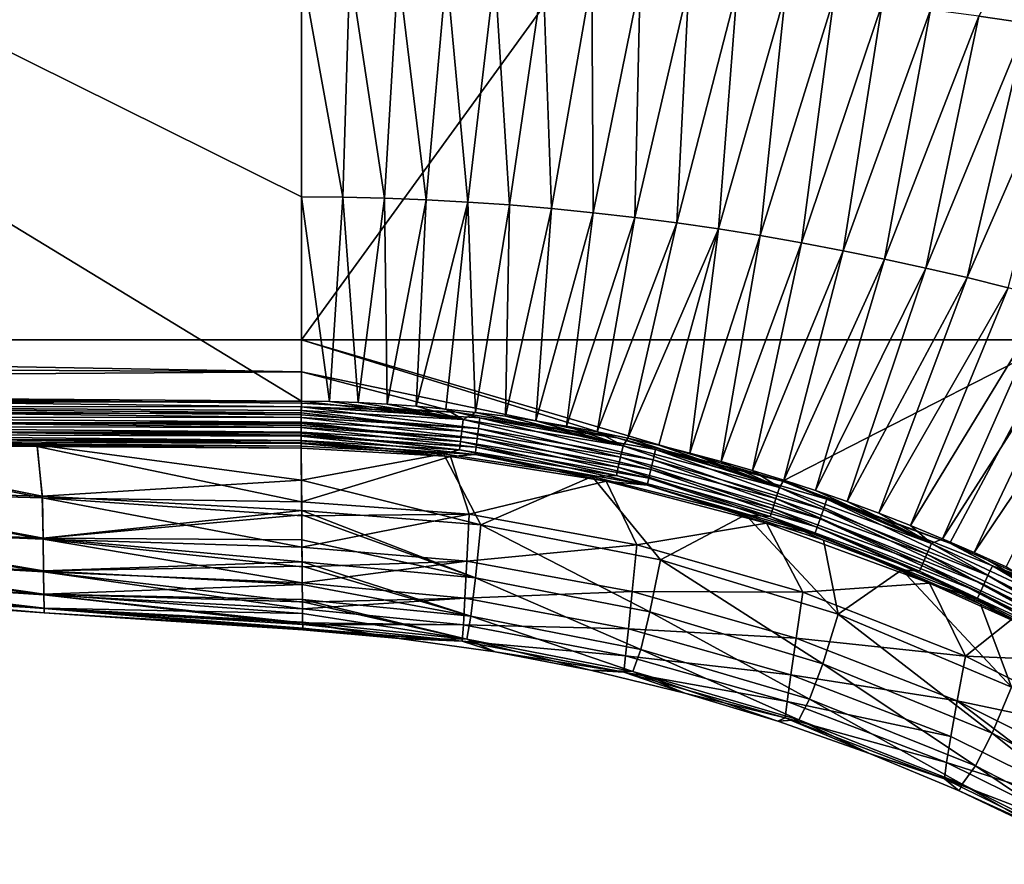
# Model space of a CAD drawing. Header units: metres. Extents: x -109 to 109, y -144 to 54.
# Tile 43 of 150: x -62 to -43, y -30 to -15. Entities that reach past the tile are written whole.
import ezdxf

# ---------------------------------------------------------------- set-up
doc = ezdxf.new("R2010")
doc.units = ezdxf.units.M
doc.layers.add('solid_20062313_XXX', color=7, linetype='CONTINUOUS')

msp = doc.modelspace()

# ---------------------------------------------------------------- linework, layer by layer
at = {"layer": 'solid_20062313_XXX'}
for points in [[(-90.577286, -20.625799, -18.054052), (-90.577286, -1.110808, -18.054052), (-56.597301, -1.129871, -18.782036)], [(-90.577286, -20.625799, -18.054052), (-56.597301, -1.129871, -18.782036), (-56.597301, -20.625799, -18.782036)], [(-56.599442, -17.951923, 18.882013), (-56.599442, -13.687963, 18.882013), (-90.548813, -1.113443, 18.154684)], [(-56.599442, -21.770012, 18.882013), (-56.599442, -17.951923, 18.882013), (-90.548813, -1.113443, 18.154684)], [(-73.600502, -21.644089, 18.517784), (-56.599442, -21.770012, 18.882013), (-90.548813, -1.113443, 18.154684)], [(-42.449413, -1.136813, -19.047241), (-56.597301, -20.625799, -18.782036), (-56.597301, -1.129871, -18.782036)], [(-42.449413, -1.136813, -19.047241), (-42.449398, -20.625799, -19.047243), (-56.597301, -20.625799, -18.782036)], [(-43.938786, -14.580616, 19.105736), (-43.039623, -14.709175, 19.11878), (-41.486248, -10.099753, 19.171951)], [(-55.823513, -17.958107, 18.898243), (-56.599442, -13.687963, 18.882013), (-56.599442, -17.951923, 18.882013)], [(-55.823513, -17.958107, 18.898243), (-55.697044, -13.692716, 18.901056), (-56.599442, -13.687963, 18.882013)], [(-55.823513, -17.958107, 18.898243), (-55.046082, -17.976645, 18.913736), (-55.697044, -13.692716, 18.901056)], [(-55.046082, -17.976645, 18.913736), (-54.793499, -13.706923, 18.919559), (-55.697044, -13.692716, 18.901056)], [(-55.046082, -17.976645, 18.913736), (-54.267426, -18.007393, 18.928514), (-54.793499, -13.706923, 18.919559)], [(-54.267426, -18.007393, 18.928514), (-53.889023, -13.730486, 18.937542), (-54.793499, -13.706923, 18.919559)], [(-54.267426, -18.007393, 18.928514), (-53.487816, -18.05023, 18.942602), (-53.889023, -13.730486, 18.937542)], [(-53.487816, -18.05023, 18.942602), (-52.983826, -13.763314, 18.955017), (-53.889023, -13.730486, 18.937542)], [(-53.487816, -18.05023, 18.942602), (-52.707535, -18.105036, 18.956018), (-52.983826, -13.763314, 18.955017)], [(-52.707535, -18.105036, 18.956018), (-52.078121, -13.805312, 18.972004), (-52.983826, -13.763314, 18.955017)], [(-52.707535, -18.105036, 18.956018), (-51.926849, -18.171692, 18.968788), (-52.078121, -13.805312, 18.972004)], [(-51.926849, -18.171692, 18.968788), (-51.172115, -13.856388, 18.98852), (-52.078121, -13.805312, 18.972004)], [(-51.926849, -18.171692, 18.968788), (-51.146038, -18.250072, 18.980934), (-51.172115, -13.856388, 18.98852)], [(-51.146038, -18.250072, 18.980934), (-50.266026, -13.916448, 19.004581), (-51.172115, -13.856388, 18.98852)], [(-51.146038, -18.250072, 18.980934), (-50.365376, -18.340059, 18.992476), (-50.266026, -13.916448, 19.004581)], [(-50.365376, -18.340059, 18.992476), (-49.360058, -13.985398, 19.020206), (-50.266026, -13.916448, 19.004581)], [(-50.365376, -18.340059, 18.992476), (-49.585136, -18.441532, 19.003435), (-49.360058, -13.985398, 19.020206)], [(-49.585136, -18.441532, 19.003435), (-48.454433, -14.063148, 19.035412), (-49.360058, -13.985398, 19.020206)], [(-49.585136, -18.441532, 19.003435), (-48.805603, -18.554371, 19.013838), (-48.454433, -14.063148, 19.035412)], [(-48.805603, -18.554371, 19.013838), (-47.549355, -14.149602, 19.050213), (-48.454433, -14.063148, 19.035412)], [(-48.805603, -18.554371, 19.013838), (-48.027046, -18.678453, 19.023705), (-47.549355, -14.149602, 19.050213)], [(-48.027046, -18.678453, 19.023705), (-46.645039, -14.244669, 19.064631), (-47.549355, -14.149602, 19.050213)], [(-48.027046, -18.678453, 19.023705), (-47.249744, -18.81366, 19.033056), (-46.645039, -14.244669, 19.064631)], [(-47.249744, -18.81366, 19.033056), (-45.741699, -14.348256, 19.078678), (-46.645039, -14.244669, 19.064631)], [(-47.249744, -18.81366, 19.033056), (-46.473976, -18.959869, 19.041918), (-45.741699, -14.348256, 19.078678)], [(-46.473976, -18.959869, 19.041918), (-44.839542, -14.46027, 19.092375), (-45.741699, -14.348256, 19.078678)], [(-46.473976, -18.959869, 19.041918), (-45.700012, -19.116959, 19.050308), (-44.839542, -14.46027, 19.092375)], [(-45.700012, -19.116959, 19.050308), (-43.938786, -14.580616, 19.105736), (-44.839542, -14.46027, 19.092375)], [(-45.700012, -19.116959, 19.050308), (-44.928116, -19.284777, 19.05825), (-43.938786, -14.580616, 19.105736)], [(-44.928116, -19.284777, 19.05825), (-43.039623, -14.709175, 19.11878), (-43.938786, -14.580616, 19.105736)], [(-44.928116, -19.284777, 19.05825), (-44.158527, -19.463137, 19.065769), (-43.039623, -14.709175, 19.11878)], [(-44.158527, -19.463137, 19.065769), (-42.142242, -14.845807, 19.131525), (-43.039623, -14.709175, 19.11878)], [(-44.158527, -19.463137, 19.065769), (-43.391491, -19.651859, 19.072884), (-42.142242, -14.845807, 19.131525)], [(-56.071609, -21.77828, 18.893007), (-56.599442, -17.951923, 18.882013), (-56.599442, -21.770012, 18.882013)], [(-56.071609, -21.77828, 18.893007), (-55.823513, -17.958107, 18.898243), (-56.599442, -17.951923, 18.882013)], [(-56.071609, -21.77828, 18.893007), (-55.537598, -21.796957, 18.903509), (-55.823513, -17.958107, 18.898243)], [(-55.537598, -21.796957, 18.903509), (-55.046082, -17.976645, 18.913736), (-55.823513, -17.958107, 18.898243)], [(-55.537598, -21.796957, 18.903509), (-54.997593, -21.826206, 18.913509), (-55.046082, -17.976645, 18.913736)], [(-54.997593, -21.826206, 18.913509), (-54.267426, -18.007393, 18.928514), (-55.046082, -17.976645, 18.913736)], [(-54.997593, -21.826206, 18.913509), (-54.451706, -21.866257, 18.923006), (-54.267426, -18.007393, 18.928514)], [(-54.451706, -21.866257, 18.923006), (-53.487816, -18.05023, 18.942602), (-54.267426, -18.007393, 18.928514)], [(-54.451706, -21.866257, 18.923006), (-53.900066, -21.917343, 18.931999), (-53.487816, -18.05023, 18.942602)], [(-53.900066, -21.917343, 18.931999), (-53.343342, -21.979595, 18.940474), (-53.487816, -18.05023, 18.942602)], [(-53.343342, -21.979595, 18.940474), (-52.707535, -18.105036, 18.956018), (-53.487816, -18.05023, 18.942602)], [(-53.343342, -21.979595, 18.940474), (-52.782196, -22.053116, 18.948425), (-52.707535, -18.105036, 18.956018)], [(-52.782196, -22.053116, 18.948425), (-51.926849, -18.171692, 18.968788), (-52.707535, -18.105036, 18.956018)], [(-52.782196, -22.053116, 18.948425), (-52.216625, -22.138172, 18.955854), (-51.926849, -18.171692, 18.968788)], [(-52.216625, -22.138172, 18.955854), (-51.146038, -18.250072, 18.980934), (-51.926849, -18.171692, 18.968788)], [(-52.216625, -22.138172, 18.955854), (-51.647057, -22.234856, 18.962759), (-51.146038, -18.250072, 18.980934)], [(-51.647057, -22.234856, 18.962759), (-50.365376, -18.340059, 18.992476), (-51.146038, -18.250072, 18.980934)], [(-51.647057, -22.234856, 18.962759), (-51.074123, -22.343166, 18.969137), (-50.365376, -18.340059, 18.992476)], [(-51.074123, -22.343166, 18.969137), (-49.585136, -18.441532, 19.003435), (-50.365376, -18.340059, 18.992476)], [(-51.074123, -22.343166, 18.969137), (-50.498203, -22.463257, 18.974991), (-49.585136, -18.441532, 19.003435)], [(-50.498203, -22.463257, 18.974991), (-48.805603, -18.554371, 19.013838), (-49.585136, -18.441532, 19.003435)], [(-50.498203, -22.463257, 18.974991), (-49.91943, -22.595318, 18.980324), (-48.805603, -18.554371, 19.013838)], [(-49.91943, -22.595318, 18.980324), (-49.338062, -22.739368, 18.98514), (-48.805603, -18.554371, 19.013838)], [(-49.338062, -22.739368, 18.98514), (-48.027046, -18.678453, 19.023705), (-48.805603, -18.554371, 19.013838)], [(-49.338062, -22.739368, 18.98514), (-48.754463, -22.89547, 18.989447), (-48.027046, -18.678453, 19.023705)], [(-48.754463, -22.89547, 18.989447), (-47.249744, -18.81366, 19.033056), (-48.027046, -18.678453, 19.023705)], [(-48.754463, -22.89547, 18.989447), (-48.169048, -23.063826, 18.993244), (-47.249744, -18.81366, 19.033056)], [(-48.169048, -23.063826, 18.993244), (-46.473976, -18.959869, 19.041918), (-47.249744, -18.81366, 19.033056)], [(-48.169048, -23.063826, 18.993244), (-47.581642, -23.244587, 18.996546), (-46.473976, -18.959869, 19.041918)], [(-47.581642, -23.244587, 18.996546), (-45.700012, -19.116959, 19.050308), (-46.473976, -18.959869, 19.041918)], [(-47.581642, -23.244587, 18.996546), (-46.992092, -23.437912, 18.999361), (-45.700012, -19.116959, 19.050308)], [(-46.992092, -23.437912, 18.999361), (-44.928116, -19.284777, 19.05825), (-45.700012, -19.116959, 19.050308)], [(-46.992092, -23.437912, 18.999361), (-46.400955, -23.643936, 19.00169), (-44.928116, -19.284777, 19.05825)], [(-46.400955, -23.643936, 19.00169), (-44.158527, -19.463137, 19.065769), (-44.928116, -19.284777, 19.05825)], [(-46.400955, -23.643936, 19.00169), (-45.808388, -23.862747, 19.003548), (-44.158527, -19.463137, 19.065769)], [(-45.808388, -23.862747, 19.003548), (-43.391491, -19.651859, 19.072884), (-44.158527, -19.463137, 19.065769)], [(-45.808388, -23.862747, 19.003548), (-45.214344, -24.094431, 19.00494), (-43.391491, -19.651859, 19.072884)], [(-45.214344, -24.094431, 19.00494), (-42.627254, -19.850761, 19.079618), (-43.391491, -19.651859, 19.072884)], [(-45.214344, -24.094431, 19.00494), (-44.618744, -24.339281, 19.005878), (-42.627254, -19.850761, 19.079618)], [(-44.618744, -24.339281, 19.005878), (-41.866055, -20.059658, 19.085993), (-42.627254, -19.850761, 19.079618)], [(-44.618744, -24.339281, 19.005878), (-44.022305, -24.5973, 19.006369), (-41.866055, -20.059658, 19.085993)], [(-44.022305, -24.5973, 19.006369), (-41.108135, -20.278368, 19.092033), (-41.866055, -20.059658, 19.085993)], [(-44.022305, -24.5973, 19.006369), (-43.426151, -24.86809, 19.006428), (-41.108135, -20.278368, 19.092033)], [(-90.577301, -21.038311, -18.053997), (-90.577286, -20.625799, -18.054052), (-56.597328, -21.220121, -18.781925)], [(-90.577286, -20.625799, -18.054052), (-56.597301, -20.625799, -18.782036), (-56.597328, -21.220121, -18.781925)], [(-50.699432, -22.454405, -18.900761), (-56.597328, -21.220121, -18.781925), (-56.597301, -20.625799, -18.782036)], [(-47.60836, -23.265141, -18.957138), (-56.597301, -20.625799, -18.782036), (-42.449398, -20.625799, -19.047243)], [(-47.60836, -23.265141, -18.957138), (-50.699432, -22.454405, -18.900761), (-56.597301, -20.625799, -18.782036)], [(-44.477417, -24.420099, -19.00938), (-47.60836, -23.265141, -18.957138), (-42.449398, -20.625799, -19.047243)], [(-42.912697, -25.12829, -19.033421), (-44.477417, -24.420099, -19.00938), (-42.449398, -20.625799, -19.047243)], [(-90.577301, -21.038311, -18.053997), (-56.597328, -21.220121, -18.781925), (-90.577347, -21.450813, -18.053837)], [(-90.577347, -21.450813, -18.053837), (-56.597328, -21.220121, -18.781925), (-56.596882, -21.808241, -18.781609)], [(-53.705669, -21.975487, -18.841833), (-56.596882, -21.808241, -18.781609), (-56.597328, -21.220121, -18.781925)], [(-50.699432, -22.454405, -18.900761), (-53.705669, -21.975487, -18.841833), (-56.597328, -21.220121, -18.781925)], [(-73.615013, -21.670086, -18.417109), (-90.577347, -21.450813, -18.053837), (-56.596882, -21.808241, -18.781609)], [(-56.598595, -21.87565, -18.778988), (-73.615013, -21.670086, -18.417109), (-56.596882, -21.808241, -18.781609)], [(-73.58989, -21.867231, -18.395714), (-73.615013, -21.670086, -18.417109), (-56.598595, -21.87565, -18.778988)], [(-73.576477, -21.841101, 18.496521), (-56.599442, -21.770012, 18.882013), (-73.600502, -21.644089, 18.517784)], [(-73.590424, -22.054523, -18.331224), (-73.58989, -21.867231, -18.395714), (-56.601795, -22.076437, -18.74037)], [(-73.58989, -21.867231, -18.395714), (-56.598595, -21.87565, -18.778988), (-56.601059, -22.024401, -18.754984)], [(-73.58989, -21.867231, -18.395714), (-56.601059, -22.024401, -18.754984), (-56.601795, -22.076437, -18.74037)], [(-56.602654, -21.986015, 18.855629), (-73.576477, -21.841101, 18.496521), (-73.576859, -22.028337, 18.432234)], [(-56.6021, -21.943136, 18.865141), (-56.599442, -21.770012, 18.882013), (-73.576477, -21.841101, 18.496521)], [(-56.602654, -21.986015, 18.855629), (-56.6021, -21.943136, 18.865141), (-73.576477, -21.841101, 18.496521)], [(-53.576927, -22.115458, 18.922012), (-56.599442, -21.770012, 18.882013), (-56.6021, -21.943136, 18.865141)], [(-53.291279, -22.283045, -18.81218), (-56.601059, -22.024401, -18.754984), (-56.598595, -21.87565, -18.778988)], [(-53.576927, -22.115458, 18.922012), (-56.071609, -21.77828, 18.893007), (-56.599442, -21.770012, 18.882013)], [(-56.598595, -21.87565, -18.778988), (-56.596882, -21.808241, -18.781609), (-53.705669, -21.975487, -18.841833)], [(-53.264797, -22.083626, -18.848877), (-56.598595, -21.87565, -18.778988), (-53.705669, -21.975487, -18.841833)], [(-53.291279, -22.283045, -18.81218), (-56.598595, -21.87565, -18.778988), (-53.264797, -22.083626, -18.848877)], [(-53.576927, -22.115458, 18.922012), (-55.537598, -21.796957, 18.903509), (-56.071609, -21.77828, 18.893007)], [(-53.576927, -22.115458, 18.922012), (-54.997593, -21.826206, 18.913509), (-55.537598, -21.796957, 18.903509)], [(-53.576927, -22.115458, 18.922012), (-54.451706, -21.866257, 18.923006), (-54.997593, -21.826206, 18.913509)], [(-53.576927, -22.115458, 18.922012), (-53.900066, -21.917343, 18.931999), (-54.451706, -21.866257, 18.923006)], [(-73.590424, -22.054523, -18.331224), (-56.601795, -22.076437, -18.74037), (-56.603573, -22.22789, -18.677212)], [(-73.590424, -22.054523, -18.331224), (-56.603573, -22.22789, -18.677212), (-56.603905, -22.26335, -18.657427)], [(-73.58992, -22.223181, -18.227337), (-73.590424, -22.054523, -18.331224), (-56.603905, -22.26335, -18.657427)], [(-56.604477, -22.160057, 18.792957), (-56.602654, -21.986015, 18.855629), (-73.576859, -22.028337, 18.432234)], [(-56.604477, -22.160057, 18.792957), (-73.576859, -22.028337, 18.432234), (-73.576225, -22.196995, 18.328577)], [(-53.602787, -22.331501, 18.851868), (-56.602654, -21.986015, 18.855629), (-56.604477, -22.160057, 18.792957)], [(-53.315182, -22.469215, -18.731031), (-56.603573, -22.22789, -18.677212), (-56.601795, -22.076437, -18.74037)], [(-53.602787, -22.331501, 18.851868), (-56.6021, -21.943136, 18.865141), (-56.602654, -21.986015, 18.855629)], [(-53.602787, -22.331501, 18.851868), (-53.576927, -22.115458, 18.922012), (-56.6021, -21.943136, 18.865141)], [(-53.291279, -22.283045, -18.81218), (-56.601795, -22.076437, -18.74037), (-56.601059, -22.024401, -18.754984)], [(-53.315182, -22.469215, -18.731031), (-56.601795, -22.076437, -18.74037), (-53.291279, -22.283045, -18.81218)], [(-53.576927, -22.115458, 18.922012), (-53.343342, -21.979595, 18.940474), (-53.900066, -21.917343, 18.931999)], [(-53.264797, -22.083626, -18.848877), (-53.705669, -21.975487, -18.841833), (-50.699432, -22.454405, -18.900761)], [(-53.576927, -22.115458, 18.922012), (-50.588497, -22.604927, 18.959425), (-53.343342, -21.979595, 18.940474)], [(-50.588497, -22.604927, 18.959425), (-52.782196, -22.053116, 18.948425), (-53.343342, -21.979595, 18.940474)], [(-50.026638, -22.866602, -18.87575), (-53.291279, -22.283045, -18.81218), (-53.264797, -22.083626, -18.848877)], [(-49.978916, -22.6712, -18.912535), (-53.264797, -22.083626, -18.848877), (-50.699432, -22.454405, -18.900761)], [(-50.026638, -22.866602, -18.87575), (-53.264797, -22.083626, -18.848877), (-49.978916, -22.6712, -18.912535)], [(-50.588497, -22.604927, 18.959425), (-52.216625, -22.138172, 18.955854), (-52.782196, -22.053116, 18.948425)], [(-73.58992, -22.223181, -18.227337), (-56.603905, -22.26335, -18.657427), (-56.604874, -22.406755, -18.552828)], [(-73.58992, -22.223181, -18.227337), (-56.604874, -22.406755, -18.552828), (-56.604954, -22.426731, -18.534441)], [(-73.588409, -22.365028, -18.089081), (-73.58992, -22.223181, -18.227337), (-56.604954, -22.426731, -18.534441)], [(-56.604717, -22.189421, 18.778158), (-56.604477, -22.160057, 18.792957), (-73.576225, -22.196995, 18.328577)], [(-56.60561, -22.35181, 18.668455), (-56.604717, -22.189421, 18.778158), (-73.576225, -22.196995, 18.328577)], [(-56.60561, -22.35181, 18.668455), (-73.576225, -22.196995, 18.328577), (-73.5746, -22.338913, 18.190565)], [(-53.625107, -22.523106, 18.729172), (-56.604717, -22.189421, 18.778158), (-56.60561, -22.35181, 18.668455)], [(-53.335407, -22.632511, -18.609619), (-56.604874, -22.406755, -18.552828), (-56.603905, -22.26335, -18.657427)], [(-53.625107, -22.523106, 18.729172), (-56.604477, -22.160057, 18.792957), (-56.604717, -22.189421, 18.778158)], [(-53.625107, -22.523106, 18.729172), (-53.602787, -22.331501, 18.851868), (-56.604477, -22.160057, 18.792957)], [(-53.315182, -22.469215, -18.731031), (-56.603905, -22.26335, -18.657427), (-56.603573, -22.22789, -18.677212)], [(-53.335407, -22.632511, -18.609619), (-56.603905, -22.26335, -18.657427), (-53.315182, -22.469215, -18.731031)], [(-53.602787, -22.331501, 18.851868), (-50.635803, -22.817402, 18.889593), (-53.576927, -22.115458, 18.922012)], [(-50.635803, -22.817402, 18.889593), (-50.588497, -22.604927, 18.959425), (-53.576927, -22.115458, 18.922012)], [(-50.588497, -22.604927, 18.959425), (-51.647057, -22.234856, 18.962759), (-52.216625, -22.138172, 18.955854)], [(-50.588497, -22.604927, 18.959425), (-51.074123, -22.343166, 18.969137), (-51.647057, -22.234856, 18.962759)], [(-73.588409, -22.365028, -18.089081), (-56.605061, -22.550507, -18.389122), (-56.605038, -22.558144, -18.377758)], [(-73.58596, -22.473198, -17.923155), (-73.588409, -22.365028, -18.089081), (-56.605038, -22.558144, -18.377758)], [(-73.588409, -22.365028, -18.089081), (-56.604954, -22.426731, -18.534441), (-56.605061, -22.550507, -18.389122)], [(-56.605598, -22.506025, 18.499659), (-73.5746, -22.338913, 18.190565), (-73.572067, -22.447226, 18.024878)], [(-56.605656, -22.368301, 18.654129), (-56.60561, -22.35181, 18.668455), (-73.5746, -22.338913, 18.190565)], [(-56.605598, -22.506025, 18.499659), (-56.605656, -22.368301, 18.654129), (-73.5746, -22.338913, 18.190565)], [(-73.572067, -22.447226, 18.024878), (-61.541138, -22.584473, 18.168322), (-56.604599, -22.61261, 18.297695)], [(-56.605572, -22.512184, 18.490788), (-73.572067, -22.447226, 18.024878), (-56.604599, -22.61261, 18.297695)], [(-73.572067, -22.447226, 18.024878), (-66.369194, -22.559259, 18.0392), (-61.541138, -22.584473, 18.168322)], [(-56.605572, -22.512184, 18.490788), (-56.605598, -22.506025, 18.499659), (-73.572067, -22.447226, 18.024878)], [(-53.642605, -22.677889, 18.56184), (-56.60561, -22.35181, 18.668455), (-56.605656, -22.368301, 18.654129)], [(-53.642605, -22.677889, 18.56184), (-56.605656, -22.368301, 18.654129), (-56.605598, -22.506025, 18.499659)], [(-53.642605, -22.677889, 18.56184), (-53.625107, -22.523106, 18.729172), (-56.60561, -22.35181, 18.668455)], [(-56.605061, -22.550507, -18.389122), (-56.604954, -22.426731, -18.534441), (-53.351048, -22.764486, -18.454206)], [(-53.335407, -22.632511, -18.609619), (-56.604954, -22.426731, -18.534441), (-56.604874, -22.406755, -18.552828)], [(-53.335407, -22.632511, -18.609619), (-53.351048, -22.764486, -18.454206), (-56.604954, -22.426731, -18.534441)], [(-53.625107, -22.523106, 18.729172), (-50.677464, -23.00592, 18.767172), (-53.602787, -22.331501, 18.851868)], [(-50.677464, -23.00592, 18.767172), (-50.635803, -22.817402, 18.889593), (-53.602787, -22.331501, 18.851868)], [(-50.070442, -23.049074, -18.794519), (-53.315182, -22.469215, -18.731031), (-53.291279, -22.283045, -18.81218)], [(-50.070442, -23.049074, -18.794519), (-53.291279, -22.283045, -18.81218), (-50.026638, -22.866602, -18.87575)], [(-50.588497, -22.604927, 18.959425), (-50.498203, -22.463257, 18.974991), (-51.074123, -22.343166, 18.969137)], [(-73.58596, -22.473198, -17.923155), (-56.60429, -22.650717, -18.195707), (-61.541599, -22.619535, -18.066425)], [(-73.58596, -22.473198, -17.923155), (-56.605038, -22.558144, -18.377758), (-56.60429, -22.650717, -18.195707)], [(-73.58596, -22.473198, -17.923155), (-61.541599, -22.619535, -18.066425), (-66.369576, -22.590908, -17.937431)], [(-61.441723, -23.573313, -15.042989), (-66.299103, -23.445957, -14.93657), (-66.369576, -22.590908, -17.937431)], [(-61.541599, -22.619535, -18.066425), (-61.441723, -23.573313, -15.042989), (-66.369576, -22.590908, -17.937431)], [(-61.442196, -23.544065, 15.144794), (-66.369194, -22.559259, 18.0392), (-66.299599, -23.419554, 15.03828)], [(-61.442196, -23.544065, 15.144794), (-61.541138, -22.584473, 18.168322), (-66.369194, -22.559259, 18.0392)], [(-61.541599, -22.619535, -18.066425), (-56.60429, -22.650717, -18.195707), (-56.595985, -23.651068, -15.27705)], [(-61.541599, -22.619535, -18.066425), (-56.595985, -23.651068, -15.27705), (-61.441723, -23.573313, -15.042989)], [(-61.541138, -22.584473, 18.168322), (-56.599369, -23.246794, 16.518637), (-56.604599, -22.61261, 18.297695)], [(-61.442196, -23.544065, 15.144794), (-56.599369, -23.246794, 16.518637), (-61.541138, -22.584473, 18.168322)], [(-56.605572, -22.512184, 18.490788), (-53.946232, -22.754421, 18.355774), (-56.605598, -22.506025, 18.499659)], [(-53.642605, -22.677889, 18.56184), (-56.605598, -22.506025, 18.499659), (-53.946232, -22.754421, 18.355774)], [(-56.605572, -22.512184, 18.490788), (-56.604599, -22.61261, 18.297695), (-53.946232, -22.754421, 18.355774)], [(-56.605061, -22.550507, -18.389122), (-53.351048, -22.764486, -18.454206), (-56.605038, -22.558144, -18.377758)], [(-56.605038, -22.558144, -18.377758), (-53.812065, -22.806505, -18.263065), (-56.60429, -22.650717, -18.195707)], [(-56.605038, -22.558144, -18.377758), (-53.351048, -22.764486, -18.454206), (-53.812065, -22.806505, -18.263065)], [(-53.946232, -22.754421, 18.355774), (-56.604599, -22.61261, 18.297695), (-56.599369, -23.246794, 16.518637)], [(-53.642605, -22.677889, 18.56184), (-50.71093, -23.158289, 18.600063), (-53.625107, -22.523106, 18.729172)], [(-50.71093, -23.158289, 18.600063), (-50.677464, -23.00592, 18.767172), (-53.625107, -22.523106, 18.729172)], [(-53.335407, -22.632511, -18.609619), (-50.138069, -23.338587, -18.517569), (-53.351048, -22.764486, -18.454206)], [(-50.108192, -23.209166, -18.673037), (-53.335407, -22.632511, -18.609619), (-53.315182, -22.469215, -18.731031)], [(-50.108192, -23.209166, -18.673037), (-50.138069, -23.338587, -18.517569), (-53.335407, -22.632511, -18.609619)], [(-50.108192, -23.209166, -18.673037), (-53.315182, -22.469215, -18.731031), (-50.070442, -23.049074, -18.794519)], [(-49.978916, -22.6712, -18.912535), (-50.699432, -22.454405, -18.900761), (-47.60836, -23.265141, -18.957138)], [(-50.635803, -22.817402, 18.889593), (-47.730824, -23.590834, 18.909832), (-50.588497, -22.604927, 18.959425)], [(-50.588497, -22.604927, 18.959425), (-47.663914, -23.384029, 18.980639), (-50.498203, -22.463257, 18.974991)], [(-47.730824, -23.590834, 18.909832), (-47.663914, -23.384029, 18.980639), (-50.588497, -22.604927, 18.959425)], [(-47.663914, -23.384029, 18.980639), (-49.91943, -22.595318, 18.980324), (-50.498203, -22.463257, 18.974991)], [(-47.663914, -23.384029, 18.980639), (-49.338062, -22.739368, 18.98514), (-49.91943, -22.595318, 18.980324)], [(-56.595985, -23.651068, -15.27705), (-56.60429, -22.650717, -18.195707), (-53.812065, -22.806505, -18.263065)], [(-53.946232, -22.754421, 18.355774), (-56.599369, -23.246794, 16.518637), (-53.243919, -24.08268, 14.82023)], [(-53.461864, -23.883928, -15.350787), (-56.595985, -23.651068, -15.27705), (-53.812065, -22.806505, -18.263065)], [(-53.642605, -22.677889, 18.56184), (-53.946232, -22.754421, 18.355774), (-51.163441, -23.175308, 18.394922)], [(-51.163441, -23.175308, 18.394922), (-53.946232, -22.754421, 18.355774), (-53.243919, -24.08268, 14.82023)], [(-53.351048, -22.764486, -18.454206), (-50.904671, -23.26482, -18.32255), (-53.812065, -22.806505, -18.263065)], [(-53.461864, -23.883928, -15.350787), (-53.812065, -22.806505, -18.263065), (-50.904671, -23.26482, -18.32255)], [(-53.642605, -22.677889, 18.56184), (-51.163441, -23.175308, 18.394922), (-50.71093, -23.158289, 18.600063)], [(-53.351048, -22.764486, -18.454206), (-50.138069, -23.338587, -18.517569), (-50.904671, -23.26482, -18.32255)], [(-50.677464, -23.00592, 18.767172), (-47.790031, -23.774014, 18.786552), (-50.635803, -22.817402, 18.889593)], [(-47.790031, -23.774014, 18.786552), (-47.730824, -23.590834, 18.909832), (-50.635803, -22.817402, 18.889593)], [(-46.843006, -23.791842, -18.93111), (-50.026638, -22.866602, -18.87575), (-49.978916, -22.6712, -18.912535)], [(-46.776058, -23.602467, -18.969402), (-49.978916, -22.6712, -18.912535), (-47.60836, -23.265141, -18.957138)], [(-46.843006, -23.791842, -18.93111), (-49.978916, -22.6712, -18.912535), (-46.776058, -23.602467, -18.969402)], [(-47.663914, -23.384029, 18.980639), (-48.754463, -22.89547, 18.989447), (-49.338062, -22.739368, 18.98514)], [(-46.904739, -23.968399, -18.84848), (-50.070442, -23.049074, -18.794519), (-50.026638, -22.866602, -18.87575)], [(-46.904739, -23.968399, -18.84848), (-50.026638, -22.866602, -18.87575), (-46.843006, -23.791842, -18.93111)], [(-47.663914, -23.384029, 18.980639), (-48.169048, -23.063826, 18.993244), (-48.754463, -22.89547, 18.989447)], [(-51.163441, -23.175308, 18.394922), (-53.243919, -24.08268, 14.82023), (-49.885014, -24.732876, 14.86008)], [(-50.71093, -23.158289, 18.600063), (-51.163441, -23.175308, 18.394922), (-48.296871, -23.893055, 18.415857)], [(-48.296871, -23.893055, 18.415857), (-51.163441, -23.175308, 18.394922), (-49.885014, -24.732876, 14.86008)], [(-50.71093, -23.158289, 18.600063), (-47.837845, -23.921711, 18.618748), (-50.677464, -23.00592, 18.767172)], [(-50.71093, -23.158289, 18.600063), (-48.296871, -23.893055, 18.415857), (-47.837845, -23.921711, 18.618748)], [(-47.837845, -23.921711, 18.618748), (-47.790031, -23.774014, 18.786552), (-50.677464, -23.00592, 18.767172)], [(-46.958176, -24.122988, -18.725769), (-50.108192, -23.209166, -18.673037), (-50.070442, -23.049074, -18.794519)], [(-46.958176, -24.122988, -18.725769), (-50.070442, -23.049074, -18.794519), (-46.904739, -23.968399, -18.84848)], [(-47.663914, -23.384029, 18.980639), (-47.581642, -23.244587, 18.996546), (-48.169048, -23.063826, 18.993244)], [(-61.442196, -23.544065, 15.144794), (-56.594639, -23.810614, 14.758454), (-56.599369, -23.246794, 16.518637)], [(-56.599369, -23.246794, 16.518637), (-56.594639, -23.810614, 14.758454), (-53.243919, -24.08268, 14.82023)], [(-50.328793, -24.451195, -15.404451), (-53.461864, -23.883928, -15.350787), (-50.904671, -23.26482, -18.32255)], [(-50.328793, -24.451195, -15.404451), (-50.904671, -23.26482, -18.32255), (-47.907204, -24.046928, -18.373993)], [(-50.138069, -23.338587, -18.517569), (-47.907204, -24.046928, -18.373993), (-50.904671, -23.26482, -18.32255)], [(-50.108192, -23.209166, -18.673037), (-47.000675, -24.247589, -18.569313), (-50.138069, -23.338587, -18.517569)], [(-50.138069, -23.338587, -18.517569), (-47.000675, -24.247589, -18.569313), (-47.907204, -24.046928, -18.373993)], [(-46.958176, -24.122988, -18.725769), (-47.000675, -24.247589, -18.569313), (-50.108192, -23.209166, -18.673037)], [(-47.663914, -23.384029, 18.980639), (-44.825233, -24.428259, 18.988516), (-47.581642, -23.244587, 18.996546)], [(-46.776058, -23.602467, -18.969402), (-47.60836, -23.265141, -18.957138), (-44.477417, -24.420099, -19.00938)], [(-44.825233, -24.428259, 18.988516), (-46.992092, -23.437912, 18.999361), (-47.581642, -23.244587, 18.996546)], [(-61.429459, -24.327917, 12.124463), (-66.299599, -23.419554, 15.03828), (-66.286324, -24.122789, 12.039596)], [(-61.429459, -24.327917, 12.124463), (-61.442196, -23.544065, 15.144794), (-66.299599, -23.419554, 15.03828)], [(-61.429077, -24.351305, -12.022696), (-66.285919, -24.143906, -11.937915), (-66.299103, -23.445957, -14.93657)], [(-61.441723, -23.573313, -15.042989), (-61.429077, -24.351305, -12.022696), (-66.299103, -23.445957, -14.93657)], [(-61.429459, -24.327917, 12.124463), (-56.594639, -23.810614, 14.758454), (-61.442196, -23.544065, 15.144794)], [(-47.730824, -23.590834, 18.909832), (-44.909882, -24.627777, 18.915823), (-47.663914, -23.384029, 18.980639)], [(-44.909882, -24.627777, 18.915823), (-44.825233, -24.428259, 18.988516), (-47.663914, -23.384029, 18.980639)], [(-44.825233, -24.428259, 18.988516), (-46.400955, -23.643936, 19.00169), (-46.992092, -23.437912, 18.999361)], [(-61.441723, -23.573313, -15.042989), (-56.595985, -23.651068, -15.27705), (-56.593761, -23.914301, -14.41146)], [(-61.441723, -23.573313, -15.042989), (-56.593761, -23.914301, -14.41146), (-56.588779, -24.496899, -12.281375)], [(-61.441723, -23.573313, -15.042989), (-56.588779, -24.496899, -12.281375), (-61.429077, -24.351305, -12.022696)], [(-56.593761, -23.914301, -14.41146), (-56.595985, -23.651068, -15.27705), (-53.461864, -23.883928, -15.350787)], [(-47.790031, -23.774014, 18.786552), (-44.984787, -24.803942, 18.790874), (-47.730824, -23.590834, 18.909832)], [(-44.984787, -24.803942, 18.790874), (-44.909882, -24.627777, 18.915823), (-47.730824, -23.590834, 18.909832)], [(-43.767391, -25.026291, -18.978222), (-46.843006, -23.791842, -18.93111), (-46.776058, -23.602467, -18.969402)], [(-43.683037, -24.844522, -19.018898), (-46.776058, -23.602467, -18.969402), (-44.477417, -24.420099, -19.00938)], [(-43.767391, -25.026291, -18.978222), (-46.776058, -23.602467, -18.969402), (-43.683037, -24.844522, -19.018898)], [(-44.825233, -24.428259, 18.988516), (-45.808388, -23.862747, 19.003548), (-46.400955, -23.643936, 19.00169)], [(-61.429459, -24.327917, 12.124463), (-56.59396, -23.890696, 14.491185), (-56.594639, -23.810614, 14.758454)], [(-61.429459, -24.327917, 12.124463), (-56.589931, -24.36293, 12.802545), (-56.59396, -23.890696, 14.491185)], [(-53.342693, -25.070089, 11.183705), (-53.243919, -24.08268, 14.82023), (-56.594639, -23.810614, 14.758454)], [(-56.59396, -23.890696, 14.491185), (-53.342693, -25.070089, 11.183705), (-56.594639, -23.810614, 14.758454)], [(-56.59396, -23.890696, 14.491185), (-56.589931, -24.36293, 12.802545), (-53.342693, -25.070089, 11.183705)], [(-56.593761, -23.914301, -14.41146), (-53.461864, -23.883928, -15.350787), (-56.588779, -24.496899, -12.281375)], [(-56.588779, -24.496899, -12.281375), (-53.461864, -23.883928, -15.350787), (-53.505322, -24.756948, -12.349775)], [(-53.505322, -24.756948, -12.349775), (-53.461864, -23.883928, -15.350787), (-50.328793, -24.451195, -15.404451)], [(-48.296871, -23.893055, 18.415857), (-49.885014, -24.732876, 14.86008), (-46.563789, -25.748728, 14.884736)], [(-46.842171, -24.368275, 18.419905), (-48.296871, -23.893055, 18.415857), (-46.563789, -25.748728, 14.884736)], [(-47.837845, -23.921711, 18.618748), (-48.296871, -23.893055, 18.415857), (-46.842171, -24.368275, 18.419905)], [(-47.837845, -23.921711, 18.618748), (-45.045216, -24.945349, 18.621731), (-47.790031, -23.774014, 18.786552)], [(-47.837845, -23.921711, 18.618748), (-46.842171, -24.368275, 18.419905), (-45.376633, -24.923872, 18.419956)], [(-47.837845, -23.921711, 18.618748), (-45.376633, -24.923872, 18.419956), (-45.045216, -24.945349, 18.621731)], [(-45.045216, -24.945349, 18.621731), (-44.984787, -24.803942, 18.790874), (-47.790031, -23.774014, 18.786552)], [(-43.845207, -25.195272, -18.893373), (-46.904739, -23.968399, -18.84848), (-46.843006, -23.791842, -18.93111)], [(-43.845207, -25.195272, -18.893373), (-46.843006, -23.791842, -18.93111), (-43.767391, -25.026291, -18.978222)], [(-44.825233, -24.428259, 18.988516), (-45.214344, -24.094431, 19.00494), (-45.808388, -23.862747, 19.003548)], [(-53.342693, -25.070089, 11.183705), (-50.084019, -25.705299, 11.217373), (-53.243919, -24.08268, 14.82023)], [(-50.084019, -25.705299, 11.217373), (-49.885014, -24.732876, 14.86008), (-53.243919, -24.08268, 14.82023)], [(-47.226906, -25.337042, -15.452823), (-50.328793, -24.451195, -15.404451), (-47.907204, -24.046928, -18.373993)], [(-47.226906, -25.337042, -15.452823), (-47.907204, -24.046928, -18.373993), (-44.860336, -25.167456, -18.417131)], [(-47.000675, -24.247589, -18.569313), (-44.860336, -25.167456, -18.417131), (-47.907204, -24.046928, -18.373993)], [(-43.912567, -25.342703, -18.76873), (-46.958176, -24.122988, -18.725769), (-46.904739, -23.968399, -18.84848)], [(-43.912567, -25.342703, -18.76873), (-46.904739, -23.968399, -18.84848), (-43.845207, -25.195272, -18.893373)], [(-44.825233, -24.428259, 18.988516), (-44.618744, -24.339281, 19.005878), (-45.214344, -24.094431, 19.00494)], [(-61.419468, -24.937986, 9.105158), (-66.286324, -24.122789, 12.039596), (-66.275917, -24.670193, 9.041703)], [(-61.419468, -24.937986, 9.105158), (-61.429459, -24.327917, 12.124463), (-66.286324, -24.122789, 12.039596)], [(-61.419178, -24.955521, -9.003422), (-66.27562, -24.686028, -8.940046), (-66.285919, -24.143906, -11.937915)], [(-61.429077, -24.351305, -12.022696), (-61.419178, -24.955521, -9.003422), (-66.285919, -24.143906, -11.937915)], [(-46.958176, -24.122988, -18.725769), (-43.966099, -25.460926, -18.61072), (-47.000675, -24.247589, -18.569313)], [(-47.000675, -24.247589, -18.569313), (-43.966099, -25.460926, -18.61072), (-44.860336, -25.167456, -18.417131)], [(-43.912567, -25.342703, -18.76873), (-43.966099, -25.460926, -18.61072), (-46.958176, -24.122988, -18.725769)], [(-61.429459, -24.327917, 12.124463), (-56.586388, -24.772768, 11.131535), (-56.589931, -24.36293, 12.802545)], [(-61.419468, -24.937986, 9.105158), (-56.586388, -24.772768, 11.131535), (-61.429459, -24.327917, 12.124463)], [(-61.429077, -24.351305, -12.022696), (-56.585575, -24.865725, -10.716247), (-56.582939, -25.165482, -9.24987)], [(-61.429077, -24.351305, -12.022696), (-56.582939, -25.165482, -9.24987), (-61.419178, -24.955521, -9.003422)], [(-61.429077, -24.351305, -12.022696), (-56.588779, -24.496899, -12.281375), (-56.585575, -24.865725, -10.716247)], [(-56.589931, -24.36293, 12.802545), (-56.586388, -24.772768, 11.131535), (-53.342693, -25.070089, 11.183705)], [(-53.505322, -24.756948, -12.349775), (-50.328793, -24.451195, -15.404451), (-50.416351, -25.327421, -12.395521)], [(-50.416351, -25.327421, -12.395521), (-50.328793, -24.451195, -15.404451), (-47.226906, -25.337042, -15.452823)], [(-45.376633, -24.923872, 18.419956), (-46.842171, -24.368275, 18.419905), (-46.563789, -25.748728, 14.884736)], [(-44.909882, -24.627777, 18.915823), (-42.189865, -25.90428, 18.910505), (-44.825233, -24.428259, 18.988516)], [(-44.825233, -24.428259, 18.988516), (-42.089256, -25.713284, 18.985701), (-44.618744, -24.339281, 19.005878)], [(-42.189865, -25.90428, 18.910505), (-42.089256, -25.713284, 18.985701), (-44.825233, -24.428259, 18.988516)], [(-42.089256, -25.713284, 18.985701), (-44.022305, -24.5973, 19.006369), (-44.618744, -24.339281, 19.005878)], [(-43.683037, -24.844522, -19.018898), (-44.477417, -24.420099, -19.00938), (-42.912697, -25.12829, -19.033421)], [(-56.588779, -24.496899, -12.281375), (-53.505322, -24.756948, -12.349775), (-56.585575, -24.865725, -10.716247)], [(-44.984787, -24.803942, 18.790874), (-42.278671, -26.072214, 18.783352), (-44.909882, -24.627777, 18.915823)], [(-42.278671, -26.072214, 18.783352), (-42.189865, -25.90428, 18.910505), (-44.909882, -24.627777, 18.915823)], [(-42.089256, -25.713284, 18.985701), (-43.426151, -24.86809, 19.006428), (-44.022305, -24.5973, 19.006369)], [(-61.412266, -25.374413, 6.086625), (-66.275917, -24.670193, 9.041703), (-66.268433, -25.061848, 6.044407)], [(-61.412266, -25.374413, 6.086625), (-61.419468, -24.937986, 9.105158), (-66.275917, -24.670193, 9.041703)], [(-61.412071, -25.386097, -5.98491), (-66.268227, -25.072401, -5.942767), (-66.27562, -24.686028, -8.940046)], [(-61.419178, -24.955521, -9.003422), (-61.412071, -25.386097, -5.98491), (-66.27562, -24.686028, -8.940046)], [(-61.419468, -24.937986, 9.105158), (-56.58569, -24.852833, 10.774797), (-56.586388, -24.772768, 11.131535)], [(-53.431435, -25.786476, 7.482669), (-53.342693, -25.070089, 11.183705), (-56.586388, -24.772768, 11.131535)], [(-56.58569, -24.852833, 10.774797), (-53.431435, -25.786476, 7.482669), (-56.586388, -24.772768, 11.131535)], [(-53.505322, -24.756948, -12.349775), (-56.582939, -25.165482, -9.24987), (-56.585575, -24.865725, -10.716247)], [(-53.505322, -24.756948, -12.349775), (-53.54213, -25.44903, -9.30092), (-56.582939, -25.165482, -9.24987)], [(-53.505322, -24.756948, -12.349775), (-50.416351, -25.327421, -12.395521), (-53.54213, -25.44903, -9.30092)], [(-50.084019, -25.705299, 11.217373), (-46.852322, -26.675915, 11.238595), (-49.885014, -24.732876, 14.86008)], [(-46.852322, -26.675915, 11.238595), (-46.563789, -25.748728, 14.884736), (-49.885014, -24.732876, 14.86008)], [(-45.045216, -24.945349, 18.621731), (-42.350029, -26.206207, 18.612442), (-44.984787, -24.803942, 18.790874)], [(-42.350029, -26.206207, 18.612442), (-42.278671, -26.072214, 18.783352), (-44.984787, -24.803942, 18.790874)], [(-40.821568, -26.541616, -19.016975), (-43.767391, -25.026291, -18.978222), (-43.683037, -24.844522, -19.018898)], [(-43.683037, -24.844522, -19.018898), (-42.912697, -25.12829, -19.033421), (-41.357529, -25.923492, -19.055788)], [(-40.721436, -26.368734, -19.060499), (-43.683037, -24.844522, -19.018898), (-41.357529, -25.923492, -19.055788)], [(-40.821568, -26.541616, -19.016975), (-43.683037, -24.844522, -19.018898), (-40.721436, -26.368734, -19.060499)], [(-61.419468, -24.937986, 9.105158), (-56.582695, -25.19273, 9.104762), (-56.58569, -24.852833, 10.774797)], [(-61.412266, -25.374413, 6.086625), (-56.582695, -25.19273, 9.104762), (-61.419468, -24.937986, 9.105158)], [(-61.419178, -24.955521, -9.003422), (-56.579731, -25.525749, -7.094731), (-56.578625, -25.649199, -6.186216)], [(-61.419178, -24.955521, -9.003422), (-56.578625, -25.649199, -6.186216), (-61.412071, -25.386097, -5.98491)], [(-61.419178, -24.955521, -9.003422), (-56.582939, -25.165482, -9.24987), (-56.579731, -25.525749, -7.094731)], [(-56.58569, -24.852833, 10.774797), (-56.582695, -25.19273, 9.104762), (-53.431435, -25.786476, 7.482669)], [(-45.376633, -24.923872, 18.419956), (-46.563789, -25.748728, 14.884736), (-43.325825, -27.112865, 14.895565)], [(-43.903748, -25.56152, 18.41629), (-45.376633, -24.923872, 18.419956), (-43.325825, -27.112865, 14.895565)], [(-45.045216, -24.945349, 18.621731), (-45.376633, -24.923872, 18.419956), (-43.903748, -25.56152, 18.41629)], [(-45.045216, -24.945349, 18.621731), (-43.903748, -25.56152, 18.41629), (-42.433411, -26.279879, 18.409231)], [(-45.045216, -24.945349, 18.621731), (-42.433411, -26.279879, 18.409231), (-42.350029, -26.206207, 18.612442)], [(-40.913807, -26.701759, -18.929485), (-43.845207, -25.195272, -18.893373), (-43.767391, -25.026291, -18.978222)], [(-40.913807, -26.701759, -18.929485), (-43.767391, -25.026291, -18.978222), (-40.821568, -26.541616, -19.016975)], [(-61.407894, -25.637335, 3.068607), (-66.268433, -25.061848, 6.044407), (-66.263893, -25.297834, 3.04751)], [(-61.407894, -25.637335, 3.068607), (-61.412266, -25.374413, 6.086625), (-66.268433, -25.061848, 6.044407)], [(-61.407795, -25.643175, -2.966905), (-66.263786, -25.30311, -2.94588), (-66.268227, -25.072401, -5.942767)], [(-61.412071, -25.386097, -5.98491), (-61.407795, -25.643175, -2.966905), (-66.268227, -25.072401, -5.942767)], [(-61.412266, -25.374413, 6.086625), (-56.5802, -25.473068, 7.448898), (-56.582695, -25.19273, 9.104762)], [(-56.582939, -25.165482, -9.24987), (-53.54213, -25.44903, -9.30092), (-56.579731, -25.525749, -7.094731)], [(-56.582695, -25.19273, 9.104762), (-56.5802, -25.473068, 7.448898), (-53.431435, -25.786476, 7.482669)], [(-53.431435, -25.786476, 7.482669), (-50.258266, -26.406332, 7.504877), (-53.342693, -25.070089, 11.183705)], [(-50.258266, -26.406332, 7.504877), (-50.084019, -25.705299, 11.217373), (-53.342693, -25.070089, 11.183705)], [(-44.186275, -26.53059, -15.494868), (-47.226906, -25.337042, -15.452823), (-44.860336, -25.167456, -18.417131)], [(-44.186275, -26.53059, -15.494868), (-44.860336, -25.167456, -18.417131), (-43.334244, -25.856546, -18.435492)], [(-43.966099, -25.460926, -18.61072), (-43.334244, -25.856546, -18.435492), (-44.860336, -25.167456, -18.417131)], [(-40.993484, -26.840851, -18.802544), (-43.912567, -25.342703, -18.76873), (-43.845207, -25.195272, -18.893373)], [(-40.993484, -26.840851, -18.802544), (-43.845207, -25.195272, -18.893373), (-40.913807, -26.701759, -18.929485)], [(-61.407894, -25.637335, 3.068607), (-66.263893, -25.297834, 3.04751), (-66.262337, -25.378237, 0.050814)], [(-61.406395, -25.726891, 0.050849), (-66.262337, -25.378237, 0.050814), (-66.263786, -25.30311, -2.94588)], [(-61.407795, -25.643175, -2.966905), (-61.406395, -25.726891, 0.050849), (-66.263786, -25.30311, -2.94588)], [(-61.406395, -25.726891, 0.050849), (-61.407894, -25.637335, 3.068607), (-66.262337, -25.378237, 0.050814)], [(-61.412266, -25.374413, 6.086625), (-56.579781, -25.520166, 7.133091), (-56.5802, -25.473068, 7.448898)], [(-61.412266, -25.374413, 6.086625), (-56.577812, -25.739717, 5.42483), (-56.579781, -25.520166, 7.133091)], [(-61.407894, -25.637335, 3.068607), (-56.577812, -25.739717, 5.42483), (-61.412266, -25.374413, 6.086625)], [(-61.412071, -25.386097, -5.98491), (-56.576263, -25.913788, -3.530242), (-56.576004, -25.943247, -3.098191)], [(-61.412071, -25.386097, -5.98491), (-56.576004, -25.943247, -3.098191), (-61.407795, -25.643175, -2.966905)], [(-61.412071, -25.386097, -5.98491), (-56.578625, -25.649199, -6.186216), (-56.576263, -25.913788, -3.530242)], [(-50.416351, -25.327421, -12.395521), (-50.487385, -26.022718, -9.334694), (-53.54213, -25.44903, -9.30092)], [(-50.416351, -25.327421, -12.395521), (-47.352459, -26.199039, -12.436473), (-50.487385, -26.022718, -9.334694)], [(-50.416351, -25.327421, -12.395521), (-47.226906, -25.337042, -15.452823), (-47.352459, -26.199039, -12.436473)], [(-47.352459, -26.199039, -12.436473), (-47.226906, -25.337042, -15.452823), (-44.186275, -26.53059, -15.494868)], [(-43.912567, -25.342703, -18.76873), (-41.056572, -26.951658, -18.6427), (-43.966099, -25.460926, -18.61072)], [(-40.993484, -26.840851, -18.802544), (-41.056572, -26.951658, -18.6427), (-43.912567, -25.342703, -18.76873)], [(-53.509201, -26.21809, 3.740797), (-53.431435, -25.786476, 7.482669), (-56.5802, -25.473068, 7.448898)], [(-56.579781, -25.520166, 7.133091), (-53.509201, -26.21809, 3.740797), (-56.5802, -25.473068, 7.448898)], [(-56.579781, -25.520166, 7.133091), (-56.577812, -25.739717, 5.42483), (-53.509201, -26.21809, 3.740797)], [(-53.54213, -25.44903, -9.30092), (-56.578625, -25.649199, -6.186216), (-56.579731, -25.525749, -7.094731)], [(-53.54213, -25.44903, -9.30092), (-53.571899, -25.949385, -6.215222), (-56.578625, -25.649199, -6.186216)], [(-53.54213, -25.44903, -9.30092), (-50.487385, -26.022718, -9.334694), (-53.571899, -25.949385, -6.215222)], [(-43.966099, -25.460926, -18.61072), (-41.056572, -26.951658, -18.6427), (-43.334244, -25.856546, -18.435492)], [(-42.433411, -26.279879, 18.409231), (-43.903748, -25.56152, 18.41629), (-43.325825, -27.112865, 14.895565)], [(-61.407894, -25.637335, 3.068607), (-56.576393, -25.899141, 3.726596), (-56.577812, -25.739717, 5.42483)], [(-61.407894, -25.637335, 3.068607), (-56.576275, -25.912409, 3.549182), (-56.576393, -25.899141, 3.726596)], [(-61.407894, -25.637335, 3.068607), (-56.575424, -26.009884, 1.770888), (-56.576275, -25.912409, 3.549182)], [(-61.406395, -25.726891, 0.050849), (-56.575424, -26.009884, 1.770888), (-61.407894, -25.637335, 3.068607)], [(-61.407795, -25.643175, -2.966905), (-56.575356, -26.017593, -1.546041), (-56.575165, -26.042358)], [(-61.407795, -25.643175, -2.966905), (-56.575165, -26.042358), (-61.406395, -25.726891, 0.050849)], [(-61.407795, -25.643175, -2.966905), (-56.576004, -25.943247, -3.098191), (-56.575356, -26.017593, -1.546041)], [(-61.406395, -25.726891, 0.050849), (-56.575165, -26.042358), (-56.575424, -26.009884, 1.770888)], [(-56.578625, -25.649199, -6.186216), (-53.571899, -25.949385, -6.215222), (-56.576263, -25.913788, -3.530242)], [(-56.577812, -25.739717, 5.42483), (-56.576393, -25.899141, 3.726596), (-53.509201, -26.21809, 3.740797)], [(-50.258266, -26.406332, 7.504877), (-47.100327, -27.338634, 7.518527), (-50.084019, -25.705299, 11.217373)], [(-47.100327, -27.338634, 7.518527), (-46.852322, -26.675915, 11.238595), (-50.084019, -25.705299, 11.217373)], [(-46.852322, -26.675915, 11.238595), (-43.69067, -27.973368, 11.247644), (-46.563789, -25.748728, 14.884736)], [(-43.69067, -27.973368, 11.247644), (-43.325825, -27.112865, 14.895565), (-46.563789, -25.748728, 14.884736)], [(-56.576393, -25.899141, 3.726596), (-54.772865, -26.201265, 0.000561), (-53.509201, -26.21809, 3.740797)], [(-56.576275, -25.912409, 3.549182), (-54.772865, -26.201265, 0.000561), (-56.576393, -25.899141, 3.726596)], [(-56.576275, -25.912409, 3.549182), (-56.575424, -26.009884, 1.770888), (-54.772865, -26.201265, 0.000561)], [(-53.571899, -25.949385, -6.215222), (-56.576004, -25.943247, -3.098191), (-56.576263, -25.913788, -3.530242)], [(-56.575356, -26.017593, -1.546041), (-56.576004, -25.943247, -3.098191), (-53.594017, -26.252546, -3.108036)], [(-53.571899, -25.949385, -6.215222), (-53.594017, -26.252546, -3.108036), (-56.576004, -25.943247, -3.098191)], [(-53.571899, -25.949385, -6.215222), (-50.541031, -26.52536, -6.235027), (-53.594017, -26.252546, -3.108036)], [(-50.487385, -26.022718, -9.334694), (-50.541031, -26.52536, -6.235027), (-53.571899, -25.949385, -6.215222)], [(-53.509201, -26.21809, 3.740797), (-50.405781, -26.821796, 3.75089), (-53.431435, -25.786476, 7.482669)], [(-50.405781, -26.821796, 3.75089), (-50.258266, -26.406332, 7.504877), (-53.431435, -25.786476, 7.482669)], [(-44.186275, -26.53059, -15.494868), (-43.334244, -25.856546, -18.435492), (-41.815746, -26.631184, -18.451603)], [(-56.575424, -26.009884, 1.770888), (-56.575165, -26.042358), (-54.772865, -26.201265, 0.000561)], [(-56.575356, -26.017593, -1.546041), (-53.594017, -26.252546, -3.108036), (-56.575165, -26.042358)], [(-53.594017, -26.252546, -3.108036), (-54.772865, -26.201265, 0.000561), (-56.575165, -26.042358)], [(-50.487385, -26.022718, -9.334694), (-47.450535, -26.884609, -9.364955), (-50.541031, -26.52536, -6.235027)], [(-47.352459, -26.199039, -12.436473), (-47.450535, -26.884609, -9.364955), (-50.487385, -26.022718, -9.334694)], [(-53.594017, -26.252546, -3.108036), (-52.977997, -26.452608, 0.0019), (-54.772865, -26.201265, 0.000561)], [(-53.509201, -26.21809, 3.740797), (-54.772865, -26.201265, 0.000561), (-52.977997, -26.452608, 0.0019)], [(-53.594017, -26.252546, -3.108036), (-50.576035, -26.829964, -3.114701), (-52.977997, -26.452608, 0.0019)], [(-50.541031, -26.52536, -6.235027), (-50.576035, -26.829964, -3.114701), (-53.594017, -26.252546, -3.108036)], [(-53.509201, -26.21809, 3.740797), (-52.977997, -26.452608, 0.0019), (-51.19685, -26.794468, 0.003532)], [(-53.509201, -26.21809, 3.740797), (-51.19685, -26.794468, 0.003532), (-50.405781, -26.821796, 3.75089)], [(-47.352459, -26.199039, -12.436473), (-44.344193, -27.367182, -12.472015), (-47.450535, -26.884609, -9.364955)], [(-47.352459, -26.199039, -12.436473), (-44.186275, -26.53059, -15.494868), (-44.344193, -27.367182, -12.472015)], [(-50.576035, -26.829964, -3.114701), (-51.19685, -26.794468, 0.003532), (-52.977997, -26.452608, 0.0019)], [(-50.405781, -26.821796, 3.75089), (-47.304981, -27.722458, 3.756622), (-50.258266, -26.406332, 7.504877)], [(-47.304981, -27.722458, 3.756622), (-47.100327, -27.338634, 7.518527), (-50.258266, -26.406332, 7.504877)], [(-50.541031, -26.52536, -6.235027), (-47.519863, -27.381313, -6.253019), (-50.576035, -26.829964, -3.114701)], [(-47.450535, -26.884609, -9.364955), (-47.519863, -27.381313, -6.253019), (-50.541031, -26.52536, -6.235027)], [(-47.100327, -27.338634, 7.518527), (-43.999195, -28.581877, 7.52293), (-46.852322, -26.675915, 11.238595)], [(-43.999195, -28.581877, 7.52293), (-43.69067, -27.973368, 11.247644), (-46.852322, -26.675915, 11.238595)], [(-44.344193, -27.367182, -12.472015), (-44.186275, -26.53059, -15.494868), (-41.236626, -28.020103, -15.529749)], [(-41.236626, -28.020103, -15.529749), (-44.186275, -26.53059, -15.494868), (-41.815746, -26.631184, -18.451603)], [(-50.576035, -26.829964, -3.114701), (-49.434483, -27.225573, 0.005022), (-51.19685, -26.794468, 0.003532)], [(-50.405781, -26.821796, 3.75089), (-51.19685, -26.794468, 0.003532), (-49.434483, -27.225573, 0.005022)], [(-50.576035, -26.829964, -3.114701), (-47.558681, -27.683882, -3.12116), (-49.434483, -27.225573, 0.005022)], [(-47.519863, -27.381313, -6.253019), (-47.558681, -27.683882, -3.12116), (-50.576035, -26.829964, -3.114701)], [(-50.405781, -26.821796, 3.75089), (-49.434483, -27.225573, 0.005022), (-47.695431, -27.745241, 0.005966)], [(-50.405781, -26.821796, 3.75089), (-47.695431, -27.745241, 0.005966), (-47.304981, -27.722458, 3.756622)], [(-47.450535, -26.884609, -9.364955), (-44.463371, -28.035387, -9.391609), (-47.519863, -27.381313, -6.253019)], [(-44.344193, -27.367182, -12.472015), (-44.463371, -28.035387, -9.391609), (-47.450535, -26.884609, -9.364955)], [(-47.558681, -27.683882, -3.12116), (-47.695431, -27.745241, 0.005966), (-49.434483, -27.225573, 0.005022)], [(-43.69067, -27.973368, 11.247644), (-40.643242, -29.581539, 11.245469), (-43.325825, -27.112865, 14.895565)], [(-47.519863, -27.381313, -6.253019), (-44.542229, -28.522301, -6.269734), (-47.558681, -27.683882, -3.12116)], [(-44.463371, -28.035387, -9.391609), (-44.542229, -28.522301, -6.269734), (-47.519863, -27.381313, -6.253019)], [(-47.304981, -27.722458, 3.756622), (-44.247917, -28.923899, 3.756484), (-47.100327, -27.338634, 7.518527)], [(-44.247917, -28.923899, 3.756484), (-43.999195, -28.581877, 7.52293), (-47.100327, -27.338634, 7.518527)], [(-44.344193, -27.367182, -12.472015), (-41.557713, -29.473097, -9.414743), (-44.463371, -28.035387, -9.391609)], [(-44.344193, -27.367182, -12.472015), (-41.236626, -28.020103, -15.529749), (-41.421978, -28.825436, -12.501727)], [(-44.344193, -27.367182, -12.472015), (-41.421978, -28.825436, -12.501727), (-41.557713, -29.473097, -9.414743)], [(-47.558681, -27.683882, -3.12116), (-45.983994, -28.353298, 0.00599), (-47.695431, -27.745241, 0.005966)], [(-47.304981, -27.722458, 3.756622), (-47.695431, -27.745241, 0.005966), (-45.983994, -28.353298, 0.00599)], [(-47.558681, -27.683882, -3.12116), (-44.578575, -28.822792, -3.128688), (-45.983994, -28.353298, 0.00599)], [(-44.542229, -28.522301, -6.269734), (-44.578575, -28.822792, -3.128688), (-47.558681, -27.683882, -3.12116)], [(-47.304981, -27.722458, 3.756622), (-45.983994, -28.353298, 0.00599), (-44.247917, -28.923899, 3.756484)], [(-43.999195, -28.581877, 7.52293), (-40.998409, -30.126402, 7.518002), (-43.69067, -27.973368, 11.247644)], [(-40.998409, -30.126402, 7.518002), (-40.643242, -29.581539, 11.245469), (-43.69067, -27.973368, 11.247644)], [(-44.463371, -28.035387, -9.391609), (-41.557713, -29.473097, -9.414743), (-44.542229, -28.522301, -6.269734)], [(-44.578575, -28.822792, -3.128688), (-44.304447, -29.049999, 0.004735), (-45.983994, -28.353298, 0.00599)], [(-44.247917, -28.923899, 3.756484), (-45.983994, -28.353298, 0.00599), (-44.304447, -29.049999, 0.004735)], [(-44.542229, -28.522301, -6.269734), (-41.642002, -29.949957, -6.285851), (-44.578575, -28.822792, -3.128688)], [(-41.557713, -29.473097, -9.414743), (-41.642002, -29.949957, -6.285851), (-44.542229, -28.522301, -6.269734)], [(-44.247917, -28.923899, 3.756484), (-41.277977, -30.421436, 3.749343), (-43.999195, -28.581877, 7.52293)], [(-41.277977, -30.421436, 3.749343), (-40.998409, -30.126402, 7.518002), (-43.999195, -28.581877, 7.52293)], [(-44.578575, -28.822792, -3.128688), (-41.672348, -30.251055, -3.13864), (-44.304447, -29.049999, 0.004735)], [(-41.642002, -29.949957, -6.285851), (-41.672348, -30.251055, -3.13864), (-44.578575, -28.822792, -3.128688)], [(-44.247917, -28.923899, 3.756484), (-44.304447, -29.049999, 0.004735), (-42.660816, -29.834782, 0.001854)], [(-41.672348, -30.251055, -3.13864), (-42.660816, -29.834782, 0.001854), (-44.304447, -29.049999, 0.004735)], [(-44.247917, -28.923899, 3.756484), (-42.660816, -29.834782, 0.001854), (-41.277977, -30.421436, 3.749343)]]:
    msp.add_3dface(points, dxfattribs=at)

doc.saveas('drawing.dxf')
